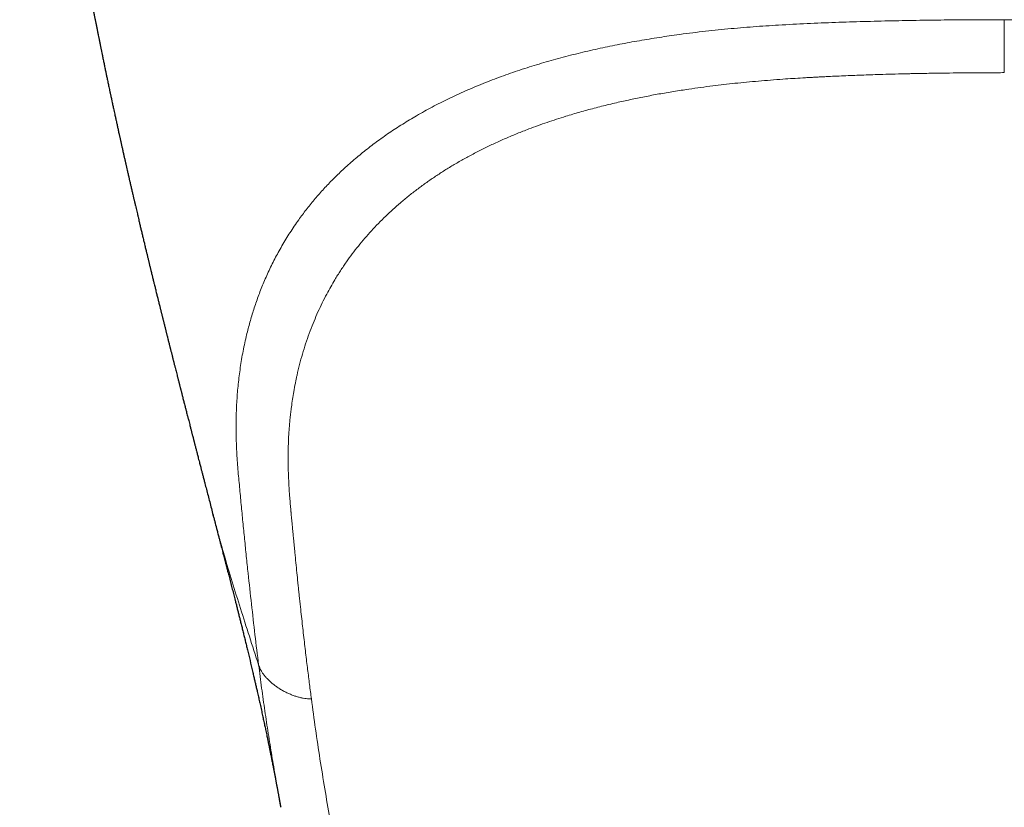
# Model space of a CAD drawing. Header units: millimetres. Extents: x 8 to 776, y 12 to 553.
# Tile 12 of 59: x 378 to 403, y 160 to 180. Entities that reach past the tile are written whole.
import ezdxf

# ---------------------------------------------------------------- set-up
doc = ezdxf.new("R2010")
doc.units = ezdxf.units.MM

msp = doc.modelspace()

# ---------------------------------------------------------------- linework, layer by layer
at = {"color": 7, "linetype": 'Continuous', "lineweight": 30}
for p, q in [((382.537, 167.443), (382.535, 167.452)), ((384.241, 160.078), (384.239, 160.088))]:
    msp.add_line(p, q, dxfattribs=at)
for points, knots in [([(377.653, 197.187), (377.653, 197.185), (377.655, 197.127), (377.658, 197.014), (377.662, 196.852), (377.666, 196.694), (377.67, 196.539), (377.674, 196.39), (377.677, 196.268), (377.68, 196.173), (377.682, 196.101), (377.684, 196.036), (377.686, 195.986), (377.687, 195.948), (377.688, 195.923), (377.689, 195.899), (377.69, 195.874), (377.691, 195.842), (377.692, 195.801), (377.694, 195.747), (377.696, 195.683), (377.699, 195.612), (377.701, 195.54), (377.704, 195.469), (377.707, 195.395), (377.71, 195.318), (377.713, 195.238), (377.716, 195.16), (377.719, 195.088), (377.722, 195.024), (377.724, 194.973), (377.726, 194.936), (377.727, 194.911), (377.728, 194.893), (377.729, 194.873), (377.73, 194.847), (377.731, 194.812), (377.733, 194.771), (377.735, 194.725), (377.737, 194.679), (377.74, 194.622), (377.743, 194.557), (377.747, 194.484), (377.75, 194.411), (377.754, 194.337), (377.757, 194.267), (377.761, 194.203), (377.763, 194.147), (377.766, 194.095), (377.769, 194.051), (377.77, 194.018), (377.772, 193.993), (377.773, 193.97), (377.774, 193.943), (377.776, 193.909), (377.778, 193.867), (377.781, 193.818), (377.784, 193.763), (377.79, 193.666), (377.798, 193.527), (377.806, 193.389), (377.812, 193.288), (377.816, 193.228), (377.819, 193.173), (377.822, 193.125), (377.825, 193.086), (377.827, 193.054), (377.829, 193.024), (377.831, 192.987), (377.834, 192.94), (377.837, 192.889), (377.841, 192.835), (377.845, 192.771), (377.85, 192.697), (377.856, 192.616), (377.861, 192.539), (377.866, 192.469), (377.87, 192.406), (377.874, 192.353), (377.877, 192.313), (377.879, 192.285), (377.88, 192.266), (377.882, 192.249), (377.883, 192.229), (377.885, 192.203), (377.887, 192.17), (377.89, 192.129), (377.894, 192.083), (377.899, 192.009), (377.907, 191.911), (377.916, 191.793), (377.924, 191.683), (377.933, 191.578), (377.94, 191.479), (377.947, 191.393), (377.954, 191.318), (377.959, 191.251), (377.965, 191.18), (377.972, 191.103), (377.977, 191.033), (377.983, 190.974), (377.986, 190.93), (377.99, 190.89), (377.993, 190.855), (377.995, 190.826), (377.997, 190.803), (377.999, 190.783), (378.001, 190.759), (378.004, 190.728), (378.008, 190.685), (378.012, 190.636), (378.017, 190.582), (378.022, 190.526), (378.028, 190.466), (378.033, 190.404), (378.039, 190.338), (378.045, 190.273), (378.052, 190.206), (378.058, 190.139), (378.064, 190.075), (378.07, 190.015), (378.076, 189.953), (378.082, 189.894), (378.087, 189.839), (378.092, 189.788), (378.097, 189.737), (378.102, 189.685), (378.107, 189.633), (378.112, 189.585), (378.116, 189.543), (378.12, 189.508), (378.123, 189.476), (378.127, 189.444), (378.13, 189.408), (378.134, 189.367), (378.139, 189.319), (378.145, 189.263), (378.152, 189.201), (378.158, 189.142), (378.164, 189.089), (378.168, 189.044), (378.173, 189.001), (378.177, 188.963), (378.18, 188.933), (378.183, 188.909), (378.185, 188.889), (378.187, 188.869), (378.19, 188.839), (378.195, 188.797), (378.201, 188.743), (378.207, 188.683), (378.214, 188.626), (378.22, 188.572), (378.225, 188.524), (378.23, 188.476), (378.235, 188.432), (378.239, 188.396), (378.243, 188.367), (378.246, 188.339), (378.249, 188.308), (378.254, 188.272), (378.259, 188.224), (378.266, 188.163), (378.275, 188.089), (378.284, 188.01), (378.292, 187.939), (378.299, 187.882), (378.303, 187.845), (378.307, 187.816), (378.31, 187.79), (378.313, 187.761), (378.318, 187.727), (378.322, 187.688), (378.328, 187.645), (378.333, 187.596), (378.34, 187.543), (378.347, 187.485), (378.354, 187.424), (378.361, 187.368), (378.367, 187.321), (378.371, 187.288), (378.375, 187.26), (378.378, 187.234), (378.382, 187.207), (378.386, 187.169), (378.392, 187.122), (378.399, 187.066), (378.407, 187.009), (378.414, 186.952), (378.421, 186.898), (378.427, 186.848), (378.433, 186.804), (378.438, 186.765), (378.443, 186.724), (378.449, 186.679), (378.456, 186.626), (378.464, 186.57), (378.471, 186.513), (378.478, 186.458), (378.486, 186.404), (378.497, 186.323), (378.511, 186.213), (378.527, 186.1), (378.539, 186.013), (378.548, 185.948), (378.558, 185.876), (378.569, 185.797), (378.58, 185.719), (378.59, 185.649), (378.598, 185.587), (378.606, 185.538), (378.611, 185.498), (378.616, 185.465), (378.621, 185.429), (378.627, 185.39), (378.633, 185.346), (378.639, 185.302), (378.646, 185.257), (378.653, 185.209), (378.66, 185.159), (378.667, 185.111), (378.673, 185.07), (378.679, 185.032), (378.685, 184.991), (378.695, 184.925), (378.708, 184.836), (378.725, 184.727), (378.741, 184.622), (378.756, 184.521), (378.769, 184.436), (378.78, 184.366), (378.789, 184.309), (378.798, 184.25), (378.808, 184.188), (378.817, 184.125), (378.827, 184.066), (378.835, 184.014), (378.842, 183.97), (378.848, 183.932), (378.854, 183.895), (378.86, 183.856), (378.867, 183.81), (378.876, 183.757), (378.886, 183.697), (378.897, 183.629), (378.908, 183.558), (378.92, 183.488), (378.93, 183.424), (378.939, 183.367), (378.948, 183.316), (378.955, 183.271), (378.962, 183.228), (378.97, 183.181), (378.979, 183.127), (378.989, 183.066), (379, 183.002), (379.011, 182.938), (379.021, 182.876), (379.031, 182.818), (379.041, 182.763), (379.05, 182.706), (379.06, 182.647), (379.071, 182.584), (379.083, 182.518), (379.094, 182.45), (379.106, 182.385), (379.116, 182.328), (379.124, 182.278), (379.133, 182.23), (379.142, 182.18), (379.153, 182.118), (379.165, 182.047), (379.179, 181.971), (379.192, 181.898), (379.204, 181.827), (379.217, 181.758), (379.229, 181.689), (379.242, 181.621), (379.254, 181.555), (379.263, 181.501), (379.272, 181.455), (379.28, 181.412), (379.288, 181.366), (379.297, 181.32), (379.304, 181.279), (379.311, 181.242), (379.318, 181.202), (379.327, 181.157), (379.337, 181.103), (379.348, 181.045), (379.359, 180.984), (379.371, 180.921), (379.383, 180.858), (379.395, 180.796), (379.407, 180.73), (379.42, 180.662), (379.434, 180.59), (379.448, 180.516), (379.464, 180.433), (379.481, 180.345), (379.499, 180.25), (379.518, 180.155), (379.535, 180.064), (379.552, 179.98), (379.568, 179.902), (379.584, 179.82), (379.601, 179.734), (379.618, 179.648), (379.635, 179.565), (379.651, 179.484), (379.668, 179.401), (379.685, 179.315), (379.702, 179.231), (379.718, 179.153), (379.732, 179.085), (379.744, 179.025), (379.755, 178.972), (379.766, 178.92), (379.776, 178.871), (379.786, 178.822), (379.797, 178.77), (379.808, 178.715), (379.819, 178.663), (379.829, 178.616), (379.838, 178.57), (379.848, 178.523), (379.858, 178.474), (379.869, 178.423), (379.88, 178.37), (379.892, 178.315), (379.904, 178.255), (379.916, 178.199), (379.927, 178.15), (379.935, 178.111), (379.943, 178.075), (379.951, 178.036), (379.961, 177.991), (379.971, 177.942), (379.982, 177.892), (379.993, 177.839), (380.004, 177.788), (380.016, 177.734), (380.029, 177.672), (380.043, 177.607), (380.057, 177.546), (380.067, 177.497), (380.077, 177.451), (380.088, 177.404), (380.098, 177.355), (380.109, 177.307), (380.119, 177.26), (380.13, 177.212), (380.14, 177.165), (380.151, 177.117), (380.161, 177.072), (380.17, 177.031), (380.177, 176.996), (380.185, 176.964), (380.191, 176.937), (380.196, 176.911), (380.203, 176.88), (380.211, 176.843), (380.221, 176.802), (380.23, 176.762), (380.239, 176.72), (380.249, 176.676), (380.259, 176.629), (380.27, 176.581), (380.28, 176.536), (380.289, 176.496), (380.298, 176.456), (380.308, 176.415), (380.316, 176.377), (380.323, 176.345), (380.329, 176.32), (380.335, 176.293), (380.342, 176.261), (380.351, 176.225), (380.361, 176.181), (380.371, 176.134), (380.383, 176.084), (380.394, 176.035), (380.404, 175.99), (380.413, 175.952), (380.42, 175.92), (380.428, 175.886), (380.438, 175.844), (380.448, 175.801), (380.458, 175.757), (380.469, 175.711), (380.48, 175.661), (380.491, 175.612), (380.503, 175.563), (380.513, 175.518), (380.522, 175.479), (380.529, 175.449), (380.536, 175.42), (380.543, 175.389), (380.552, 175.354), (380.56, 175.319), (380.567, 175.289), (380.577, 175.247), (380.59, 175.192), (380.606, 175.122), (380.623, 175.051), (380.64, 174.978), (380.659, 174.896), (380.68, 174.808), (380.703, 174.711), (380.726, 174.614), (380.75, 174.513), (380.775, 174.411), (380.799, 174.309), (380.823, 174.208), (380.843, 174.128), (380.857, 174.069), (380.866, 174.033), (380.874, 173.997), (380.883, 173.961), (380.892, 173.923), (380.901, 173.885), (380.91, 173.848), (380.919, 173.813), (380.928, 173.774), (380.938, 173.733), (380.948, 173.694), (380.957, 173.657), (380.966, 173.617), (380.977, 173.573), (380.988, 173.529), (380.998, 173.489), (381.008, 173.447), (381.019, 173.402), (381.029, 173.363), (381.038, 173.325), (381.049, 173.281), (381.061, 173.231), (381.074, 173.18), (381.086, 173.129), (381.099, 173.075), (381.112, 173.023), (381.124, 172.974), (381.135, 172.93), (381.146, 172.889), (381.156, 172.846), (381.168, 172.799), (381.18, 172.75), (381.189, 172.712), (381.197, 172.683), (381.202, 172.661), (381.208, 172.637), (381.215, 172.61), (381.222, 172.579), (381.23, 172.55), (381.236, 172.525), (381.241, 172.504), (381.247, 172.481), (381.254, 172.451), (381.263, 172.417), (381.271, 172.383), (381.279, 172.351), (381.288, 172.315), (381.299, 172.273), (381.31, 172.229), (381.32, 172.188), (381.33, 172.15), (381.339, 172.114), (381.348, 172.079), (381.357, 172.043), (381.366, 172.007), (381.375, 171.969), (381.386, 171.926), (381.397, 171.881), (381.407, 171.841), (381.415, 171.811), (381.422, 171.784), (381.429, 171.755), (381.437, 171.723), (381.444, 171.694), (381.451, 171.668), (381.457, 171.643), (381.463, 171.618), (381.471, 171.587), (381.48, 171.554), (381.489, 171.519), (381.497, 171.484), (381.507, 171.446), (381.516, 171.409), (381.525, 171.373), (381.533, 171.344), (381.539, 171.32), (381.544, 171.299), (381.549, 171.279), (381.56, 171.237), (381.574, 171.18), (381.592, 171.111), (381.608, 171.048), (381.621, 170.996), (381.631, 170.956), (381.638, 170.928), (381.646, 170.897), (381.655, 170.862), (381.664, 170.828), (381.671, 170.801), (381.676, 170.781), (381.681, 170.762), (381.686, 170.741), (381.693, 170.713), (381.701, 170.682), (381.708, 170.653), (381.715, 170.629), (381.721, 170.603), (381.729, 170.574), (381.737, 170.541), (381.75, 170.491), (381.765, 170.432), (381.784, 170.357), (381.802, 170.287), (381.819, 170.221), (381.835, 170.158), (381.851, 170.097), (381.867, 170.034), (381.881, 169.979), (381.893, 169.931), (381.905, 169.885), (381.919, 169.832), (381.934, 169.772), (381.949, 169.714), (381.962, 169.665), (381.972, 169.623), (381.981, 169.587), (381.989, 169.556), (381.997, 169.528), (382.005, 169.495), (382.015, 169.456), (382.026, 169.415), (382.035, 169.379), (382.042, 169.352), (382.048, 169.329), (382.055, 169.303), (382.063, 169.272), (382.071, 169.237), (382.082, 169.198), (382.092, 169.157), (382.104, 169.113), (382.116, 169.066), (382.128, 169.018), (382.141, 168.967), (382.154, 168.915), (382.17, 168.854), (382.191, 168.775), (382.213, 168.689), (382.236, 168.599), (382.258, 168.515), (382.281, 168.426), (382.304, 168.337), (382.332, 168.227), (382.366, 168.098), (382.406, 167.944), (382.448, 167.783), (382.49, 167.62), (382.52, 167.505), (382.536, 167.446), (382.537, 167.443)], [0, 0, 0, 0, 0.0001818, 0.0061351, 0.0117731, 0.0170959, 0.0226833, 0.0278755, 0.0326726, 0.0353145, 0.0378189, 0.0400923, 0.0420592, 0.0430457, 0.0439322, 0.0447187, 0.0454655, 0.0465152, 0.0479217, 0.0496853, 0.0520253, 0.0544781, 0.056911, 0.0593239, 0.0617169, 0.0644608, 0.0671781, 0.0698686, 0.0724098, 0.0745636, 0.0763239, 0.0776905, 0.0783365, 0.0788401, 0.079475, 0.080382, 0.081561, 0.0829837, 0.0846045, 0.0861917, 0.0877244, 0.0903715, 0.0928385, 0.0951913, 0.0977054, 0.1004114, 0.1022871, 0.1042451, 0.1061039, 0.1075985, 0.1087268, 0.1094886, 0.1101585, 0.1110697, 0.1122284, 0.1136346, 0.1152883, 0.1171896, 0.1192783, 0.1251727, 0.1312562, 0.1333262, 0.1354172, 0.137365, 0.1389936, 0.140303, 0.141297, 0.1421918, 0.1434404, 0.1450428, 0.1468945, 0.1487049, 0.150457, 0.1534106, 0.1561822, 0.1587716, 0.1611786, 0.1633218, 0.1651346, 0.1666168, 0.1673652, 0.1679883, 0.1684888, 0.1691056, 0.1699904, 0.1711202, 0.1725086, 0.1741382, 0.1757922, 0.1800617, 0.1840311, 0.1877407, 0.1912688, 0.1946248, 0.1978335, 0.1999988, 0.2022324, 0.2045827, 0.2071964, 0.2100839, 0.2116022, 0.2131559, 0.2145426, 0.2157253, 0.2167038, 0.2174782, 0.2180655, 0.218726, 0.2198582, 0.2212777, 0.2229846, 0.2248781, 0.2267712, 0.2286598, 0.2308798, 0.2330934, 0.2353007, 0.2374423, 0.2399289, 0.2420835, 0.2439487, 0.2459749, 0.2482822, 0.2499219, 0.2516076, 0.2533377, 0.2551121, 0.256923, 0.2585726, 0.2599753, 0.2611308, 0.2621267, 0.2632134, 0.2644064, 0.2657059, 0.2673743, 0.2692468, 0.2713651, 0.2737292, 0.2751872, 0.2767253, 0.2782641, 0.2795492, 0.2805614, 0.2812897, 0.2818945, 0.2825809, 0.2833506, 0.2849324, 0.2867789, 0.2888206, 0.291018, 0.2925695, 0.2941902, 0.2958795, 0.2974188, 0.2986339, 0.2995248, 0.3003935, 0.3014276, 0.3026324, 0.3040079, 0.3063022, 0.3087906, 0.3114602, 0.3143091, 0.31593, 0.3171778, 0.3180573, 0.3188704, 0.319798, 0.3209685, 0.3222815, 0.3237409, 0.3253605, 0.3271417, 0.3290845, 0.3311891, 0.3333655, 0.334737, 0.3358482, 0.3367042, 0.337535, 0.3384653, 0.3394952, 0.3412955, 0.3432035, 0.3451986, 0.3470536, 0.3489349, 0.350626, 0.352097, 0.3533481, 0.3545847, 0.356145, 0.3579261, 0.3598619, 0.3617626, 0.3636162, 0.365423, 0.3671885, 0.3718862, 0.3764635, 0.3785244, 0.3806318, 0.382995, 0.3858148, 0.3885033, 0.3908644, 0.3929003, 0.3946503, 0.3958513, 0.3968784, 0.3979789, 0.3994493, 0.4008577, 0.4023456, 0.4038559, 0.4053885, 0.4072311, 0.4088601, 0.4101813, 0.4113312, 0.4126864, 0.4142687, 0.4179583, 0.4216377, 0.4251795, 0.4285226, 0.4318103, 0.4336587, 0.4355444, 0.4374872, 0.4395971, 0.4418024, 0.4437748, 0.4455295, 0.4470104, 0.4481975, 0.4493418, 0.4506712, 0.4521858, 0.4539118, 0.4559262, 0.4582343, 0.4607719, 0.4630414, 0.4652189, 0.4671458, 0.4688032, 0.4702684, 0.4716598, 0.4730945, 0.4749561, 0.4770634, 0.479221, 0.4814119, 0.483493, 0.4854141, 0.4871454, 0.4890608, 0.4910599, 0.4931004, 0.4952959, 0.4976823, 0.4999599, 0.5017649, 0.5033932, 0.5049284, 0.5065517, 0.5084565, 0.5111184, 0.513613, 0.5161032, 0.5183806, 0.5206797, 0.5229911, 0.5252893, 0.5275229, 0.5295021, 0.5307296, 0.532138, 0.5337275, 0.5353268, 0.5367193, 0.5379043, 0.5390107, 0.5406605, 0.5424553, 0.5443862, 0.5464005, 0.5486179, 0.5506542, 0.55263, 0.5548746, 0.5572419, 0.5594334, 0.5620516, 0.5646225, 0.5676891, 0.5708276, 0.5740845, 0.5772271, 0.5798247, 0.5824604, 0.5850873, 0.5879685, 0.5909933, 0.5937398, 0.5962138, 0.5990774, 0.6020347, 0.6047887, 0.6073798, 0.6098735, 0.611507, 0.6133654, 0.6151705, 0.6166919, 0.6182171, 0.6200448, 0.6219208, 0.6236731, 0.6252383, 0.62664, 0.6282046, 0.6299089, 0.6315884, 0.6332997, 0.6351218, 0.6371157, 0.6392488, 0.6407322, 0.6420017, 0.6431375, 0.6442788, 0.6459423, 0.6475633, 0.6491564, 0.6509748, 0.6527891, 0.6542986, 0.6563597, 0.6589136, 0.6608429, 0.6624276, 0.6637991, 0.665391, 0.6671321, 0.6686575, 0.6702065, 0.6718306, 0.6734173, 0.6749363, 0.6766295, 0.6778166, 0.6790612, 0.6801449, 0.6810317, 0.6817309, 0.6827429, 0.6840568, 0.685471, 0.6867954, 0.6881103, 0.6895843, 0.6911955, 0.6928354, 0.6943502, 0.6956692, 0.6968866, 0.6982769, 0.699753, 0.7007061, 0.70146, 0.7022979, 0.7033575, 0.7046373, 0.7059472, 0.7077205, 0.7092941, 0.7109247, 0.7126254, 0.7137675, 0.7147179, 0.7158351, 0.7172155, 0.7188599, 0.7201285, 0.7216688, 0.7234588, 0.7250433, 0.7265895, 0.7283652, 0.7295265, 0.7304904, 0.7313501, 0.7324042, 0.7336665, 0.7348513, 0.7358203, 0.7366868, 0.7390516, 0.741373, 0.7436146, 0.746205, 0.7486022, 0.7518442, 0.7550384, 0.758281, 0.7616167, 0.7651187, 0.7684553, 0.7718747, 0.7752183, 0.7764933, 0.7777528, 0.7789106, 0.7800406, 0.7813361, 0.7827399, 0.7839278, 0.7850094, 0.7862852, 0.7877947, 0.7891362, 0.7901944, 0.791494, 0.7931453, 0.794666, 0.7958475, 0.797213, 0.7989267, 0.8002878, 0.801194, 0.8027674, 0.8047064, 0.806206, 0.8078602, 0.8098963, 0.8115747, 0.8131658, 0.8147398, 0.8160168, 0.8173676, 0.819082, 0.8207401, 0.8222356, 0.822971, 0.823663, 0.824431, 0.8253564, 0.826439, 0.827506, 0.8283257, 0.8288981, 0.8296403, 0.8306678, 0.8319337, 0.8330894, 0.8340637, 0.8352172, 0.8366769, 0.8382715, 0.8396606, 0.8408982, 0.8420871, 0.8432693, 0.8445052, 0.8457175, 0.8468934, 0.8483258, 0.8500761, 0.8514449, 0.85234, 0.8531433, 0.8541699, 0.8553081, 0.856313, 0.8571759, 0.8579428, 0.8587884, 0.8597294, 0.8610753, 0.8621682, 0.8632906, 0.8645493, 0.8660238, 0.8671211, 0.8681717, 0.8689836, 0.8695663, 0.8702164, 0.8710713, 0.8738512, 0.8759437, 0.8780957, 0.8803024, 0.8812215, 0.8821109, 0.8831573, 0.8843948, 0.8857027, 0.886539, 0.8871921, 0.8877256, 0.8884292, 0.8893383, 0.8906056, 0.8915537, 0.8922823, 0.8931295, 0.8941158, 0.895253, 0.8965473, 0.8991738, 0.9012925, 0.904166, 0.9063527, 0.9080289, 0.9106278, 0.9124856, 0.9145633, 0.9161548, 0.9174644, 0.9192512, 0.921577, 0.9236236, 0.9251522, 0.926603, 0.9279003, 0.9288099, 0.9297545, 0.9308362, 0.9321519, 0.9337471, 0.9349323, 0.9358259, 0.9364857, 0.937315, 0.9384488, 0.9396764, 0.9407946, 0.9424761, 0.9438136, 0.9453076, 0.9471875, 0.9487005, 0.950423, 0.9524659, 0.9548724, 0.9583837, 0.9612245, 0.9639457, 0.9667966, 0.9702241, 0.9729858, 0.9778775, 0.9831448, 0.988504, 0.9940872, 0.9996098, 1, 1, 1, 1]), ([(382.534, 167.451), (382.534, 167.451), (382.537, 167.436), (382.545, 167.407), (382.557, 167.363), (382.571, 167.307), (382.589, 167.241), (382.608, 167.167), (382.625, 167.1), (382.641, 167.038), (382.656, 166.984), (382.669, 166.932), (382.681, 166.885), (382.693, 166.842), (382.704, 166.798), (382.717, 166.75), (382.732, 166.689), (382.75, 166.621), (382.768, 166.554), (382.783, 166.494), (382.798, 166.436), (382.815, 166.372), (382.832, 166.307), (382.848, 166.243), (382.863, 166.185), (382.877, 166.132), (382.89, 166.084), (382.901, 166.038), (382.914, 165.988), (382.929, 165.932), (382.946, 165.866), (382.964, 165.795), (382.983, 165.723), (383.001, 165.651), (383.019, 165.58), (383.037, 165.51), (383.055, 165.44), (383.073, 165.37), (383.093, 165.292), (383.115, 165.206), (383.139, 165.111), (383.163, 165.014), (383.187, 164.919), (383.211, 164.823), (383.237, 164.721), (383.263, 164.613), (383.291, 164.5), (383.319, 164.388), (383.346, 164.276), (383.374, 164.164), (383.414, 163.999), (383.466, 163.78), (383.517, 163.563), (383.555, 163.401), (383.579, 163.298), (383.602, 163.198), (383.625, 163.1), (383.645, 163.011), (383.662, 162.934), (383.677, 162.869), (383.691, 162.806), (383.705, 162.742), (383.72, 162.677), (383.735, 162.606), (383.752, 162.533), (383.767, 162.461), (383.782, 162.395), (383.795, 162.333), (383.808, 162.273), (383.821, 162.213), (383.833, 162.155), (383.846, 162.097), (383.859, 162.037), (383.872, 161.972), (383.886, 161.909), (383.898, 161.85), (383.908, 161.801), (383.917, 161.759), (383.924, 161.724), (383.931, 161.689), (383.938, 161.654), (383.946, 161.615), (383.955, 161.572), (383.964, 161.528), (383.973, 161.485), (383.982, 161.442), (383.99, 161.398), (384, 161.35), (384.01, 161.302), (384.02, 161.25), (384.031, 161.194), (384.042, 161.14), (384.051, 161.091), (384.06, 161.047), (384.068, 161.005), (384.077, 160.96), (384.086, 160.91), (384.096, 160.861), (384.104, 160.817), (384.111, 160.781), (384.117, 160.748), (384.123, 160.715), (384.13, 160.68), (384.137, 160.642), (384.145, 160.602), (384.152, 160.562), (384.159, 160.526), (384.165, 160.494), (384.171, 160.462), (384.177, 160.427), (384.184, 160.388), (384.191, 160.351), (384.197, 160.318), (384.202, 160.291), (384.207, 160.266), (384.211, 160.242), (384.215, 160.218), (384.22, 160.19), (384.226, 160.157), (384.232, 160.122), (384.237, 160.098), (384.239, 160.088)], [0, 0, 0, 0, 0.000251, 0.005375, 0.011049, 0.016693, 0.02633, 0.035626, 0.045132, 0.051814, 0.058827, 0.065366, 0.071064, 0.076193, 0.081383, 0.087341, 0.094245, 0.104092, 0.112402, 0.119371, 0.126412, 0.134162, 0.143226, 0.150677, 0.15803, 0.164792, 0.170563, 0.176218, 0.181882, 0.189306, 0.197566, 0.206655, 0.215797, 0.224955, 0.233606, 0.242666, 0.251494, 0.260366, 0.26942, 0.280943, 0.29341, 0.305724, 0.317991, 0.330211, 0.342472, 0.357618, 0.372076, 0.386539, 0.40113, 0.415855, 0.430715, 0.466304, 0.502729, 0.517546, 0.531649, 0.544531, 0.558111, 0.571849, 0.580819, 0.589769, 0.598557, 0.607032, 0.615976, 0.625957, 0.63642, 0.646693, 0.655981, 0.664331, 0.672698, 0.681377, 0.689738, 0.69747, 0.70608, 0.715623, 0.725002, 0.733523, 0.741094, 0.746295, 0.751406, 0.756368, 0.761414, 0.766984, 0.77337, 0.780047, 0.786516, 0.792095, 0.7992, 0.806059, 0.813016, 0.820568, 0.829483, 0.837699, 0.845122, 0.851431, 0.85762, 0.86415, 0.871717, 0.88034, 0.886416, 0.891855, 0.896772, 0.901581, 0.906753, 0.912898, 0.919312, 0.925539, 0.931159, 0.936048, 0.940815, 0.946089, 0.952471, 0.958902, 0.963642, 0.967971, 0.97179, 0.97537, 0.979144, 0.983316, 0.98852, 0.994895, 1, 1, 1, 1])]:
    msp.add_open_spline(points, degree=3, knots=knots, dxfattribs=at)
at = {"color": 8, "linetype": 'Continuous', "lineweight": 0}
for points, knots in [([(402.5, 179.953), (402.262, 179.952), (401.788, 179.952), (401.076, 179.947), (400.366, 179.938), (399.658, 179.925), (398.949, 179.907), (398.237, 179.884), (397.521, 179.855), (396.829, 179.82), (396.162, 179.775), (395.521, 179.721), (394.877, 179.654), (394.279, 179.578), (393.729, 179.497), (393.228, 179.414), (392.732, 179.322), (392.236, 179.218), (391.74, 179.103), (391.245, 178.976), (390.756, 178.836), (390.275, 178.684), (389.804, 178.52), (389.345, 178.344), (388.902, 178.157), (388.474, 177.959), (388.062, 177.751), (387.676, 177.537), (387.315, 177.319), (386.976, 177.098), (386.652, 176.868), (386.343, 176.63), (386.049, 176.386), (385.778, 176.141), (385.528, 175.897), (385.298, 175.654), (385.082, 175.408), (384.881, 175.158), (384.676, 174.882), (384.47, 174.579), (384.269, 174.249), (384.087, 173.916), (383.924, 173.584), (383.78, 173.253), (383.654, 172.926), (383.545, 172.602), (383.449, 172.278), (383.359, 171.923), (383.278, 171.538), (383.21, 171.121), (383.16, 170.706), (383.128, 170.293), (383.112, 169.88), (383.113, 169.469), (383.129, 169.044), (383.159, 168.608), (383.201, 168.16), (383.243, 167.718), (383.285, 167.28), (383.328, 166.845), (383.372, 166.413), (383.43, 165.864), (383.502, 165.203), (383.589, 164.431), (383.651, 163.925), (383.683, 163.672)], [0, 0, 0, 0, 0.0171655, 0.0343205, 0.0514148, 0.0684772, 0.0855671, 0.1027444, 0.1200619, 0.1375401, 0.1530669, 0.1687483, 0.1846027, 0.2006, 0.2132327, 0.2258921, 0.238554, 0.251219, 0.2643358, 0.2775205, 0.2908039, 0.3041693, 0.3175775, 0.3309944, 0.3443933, 0.3577488, 0.3710535, 0.384337, 0.3967458, 0.4091924, 0.4216782, 0.4341769, 0.4466595, 0.4590958, 0.4707524, 0.48234, 0.4938774, 0.5053831, 0.5168741, 0.5315005, 0.5461153, 0.5606624, 0.575081, 0.5893363, 0.6032019, 0.6169623, 0.6306417, 0.644249, 0.6618174, 0.6792726, 0.6966329, 0.7139493, 0.7312756, 0.7486299, 0.7659044, 0.7849962, 0.8038084, 0.8224748, 0.8411069, 0.8597768, 0.8784705, 0.8971609, 0.9313993, 0.9656298, 1, 1, 1, 1]), ([(402.5, 179.953), (402.64, 179.952), (402.926, 179.951), (403.366, 179.949), (403.824, 179.945), (404.302, 179.94), (404.792, 179.932), (405.278, 179.923), (405.722, 179.913), (406.121, 179.903), (406.485, 179.893), (406.848, 179.88), (407.208, 179.866), (407.557, 179.851), (407.893, 179.833), (408.244, 179.813), (408.625, 179.788), (409.044, 179.757), (409.483, 179.719), (409.926, 179.674), (410.349, 179.625), (410.734, 179.576), (411.094, 179.524), (411.448, 179.469), (411.728, 179.421), (411.932, 179.384), (412.058, 179.361), (412.184, 179.337), (412.312, 179.311), (412.44, 179.285), (412.569, 179.258), (412.798, 179.209), (413.129, 179.134), (413.561, 179.026), (413.959, 178.917), (414.224, 178.839), (414.356, 178.798), (414.393, 178.787), (414.43, 178.775), (414.466, 178.764), (414.503, 178.752), (414.543, 178.739), (414.653, 178.704), (414.827, 178.647), (415.055, 178.567), (415.289, 178.482), (415.525, 178.392), (415.76, 178.297), (415.974, 178.207), (416.167, 178.122), (416.34, 178.043), (416.493, 177.971), (416.628, 177.905), (416.745, 177.847), (416.841, 177.797), (416.919, 177.757), (416.979, 177.725), (417.019, 177.703), (417.052, 177.686), (417.084, 177.668), (417.126, 177.645), (417.169, 177.621), (417.213, 177.597), (417.256, 177.573), (417.377, 177.503), (417.577, 177.385), (417.839, 177.219), (418.094, 177.048), (418.338, 176.874), (418.577, 176.692), (418.818, 176.497), (419.054, 176.293), (419.284, 176.08), (419.495, 175.871), (419.688, 175.666), (419.865, 175.466), (420.047, 175.248), (420.236, 175.003), (420.433, 174.724), (420.622, 174.431), (420.802, 174.123), (420.956, 173.83), (421.087, 173.556), (421.197, 173.303), (421.313, 173.013), (421.391, 172.792), (421.44, 172.641), (421.455, 172.593), (421.47, 172.545), (421.485, 172.497), (421.5, 172.449), (421.549, 172.282), (421.625, 171.995), (421.713, 171.587), (421.783, 171.174), (421.833, 170.774), (421.866, 170.388), (421.883, 170.031), (421.888, 169.749), (421.887, 169.584), (421.886, 169.523), (421.886, 169.504), (421.886, 169.485), (421.885, 169.466), (421.885, 169.446), (421.883, 169.361), (421.878, 169.214), (421.868, 169.01), (421.855, 168.821), (421.842, 168.648), (421.829, 168.489), (421.817, 168.362), (421.808, 168.264), (421.802, 168.191), (421.795, 168.123), (421.789, 168.061), (421.784, 168.003), (421.777, 167.935), (421.769, 167.852), (421.755, 167.701), (421.736, 167.501), (421.712, 167.254), (421.694, 167.066), (421.681, 166.936), (421.673, 166.859), (421.665, 166.783), (421.658, 166.708), (421.65, 166.634), (421.643, 166.561), (421.624, 166.375), (421.593, 166.079), (421.561, 165.783), (421.541, 165.598), (421.533, 165.52), (421.524, 165.443), (421.516, 165.367), (421.507, 165.29), (421.499, 165.215), (421.49, 165.139), (421.479, 165.039), (421.465, 164.909), (421.446, 164.744), (421.426, 164.567), (421.409, 164.425), (421.397, 164.323), (421.389, 164.255), (421.38, 164.178), (421.37, 164.096), (421.361, 164.02), (421.352, 163.953), (421.345, 163.89), (421.337, 163.832), (421.331, 163.781), (421.326, 163.742), (421.323, 163.714), (421.32, 163.695), (421.319, 163.682), (421.318, 163.675), (421.317, 163.672)], [0, 0, 0, 0, 0.010114, 0.020694, 0.03174, 0.043254, 0.055235, 0.067166, 0.078472, 0.087309, 0.096106, 0.104863, 0.11358, 0.122257, 0.130165, 0.13808, 0.147787, 0.158003, 0.16873, 0.179966, 0.190681, 0.200093, 0.208698, 0.217605, 0.226813, 0.229982, 0.233185, 0.236422, 0.239694, 0.242999, 0.246339, 0.249713, 0.260817, 0.27226, 0.284038, 0.29296, 0.293973, 0.294989, 0.296006, 0.297026, 0.298048, 0.299072, 0.300369, 0.307198, 0.313705, 0.319891, 0.327404, 0.334383, 0.340825, 0.346733, 0.352105, 0.356942, 0.361244, 0.365011, 0.368243, 0.370658, 0.372654, 0.374231, 0.374667, 0.375952, 0.377408, 0.378871, 0.380343, 0.381823, 0.383312, 0.392806, 0.402628, 0.411673, 0.421244, 0.430975, 0.440438, 0.451355, 0.461893, 0.472051, 0.48183, 0.49123, 0.500253, 0.512305, 0.524852, 0.537893, 0.551431, 0.565466, 0.576074, 0.58695, 0.598094, 0.613215, 0.61523, 0.617252, 0.619283, 0.621322, 0.623369, 0.625424, 0.642501, 0.659712, 0.67706, 0.694546, 0.710047, 0.725654, 0.739475, 0.745581, 0.746382, 0.747183, 0.747984, 0.748785, 0.749587, 0.750389, 0.759564, 0.76812, 0.776057, 0.783376, 0.790077, 0.796157, 0.79945, 0.802528, 0.805391, 0.808038, 0.81047, 0.812686, 0.816807, 0.820988, 0.831892, 0.842435, 0.852619, 0.855967, 0.859274, 0.86254, 0.865766, 0.86895, 0.872094, 0.875197, 0.893074, 0.910636, 0.914049, 0.91745, 0.920838, 0.924215, 0.927579, 0.930931, 0.934271, 0.937599, 0.944286, 0.951597, 0.959531, 0.968087, 0.970647, 0.973257, 0.977296, 0.981005, 0.984386, 0.987437, 0.99016, 0.99292, 0.995232, 0.997096, 0.9982, 0.999052, 0.999652, 1, 1, 1, 1]), ([(402.5, 179.953), (402.5, 179.936), (402.5, 179.901), (402.5, 179.846), (402.5, 179.786), (402.5, 179.718), (402.5, 179.637), (402.5, 179.544), (402.5, 179.439), (402.5, 179.332), (402.5, 179.226), (402.5, 179.122), (402.5, 179.022), (402.5, 178.928), (402.5, 178.848), (402.5, 178.782), (402.5, 178.73), (402.5, 178.686), (402.5, 178.649), (402.5, 178.627), (402.5, 178.616)], [0, 0, 0, 0, 0.033857, 0.070157, 0.110556, 0.155817, 0.205931, 0.274432, 0.347576, 0.42316, 0.499461, 0.575793, 0.651492, 0.724842, 0.793618, 0.843967, 0.889435, 0.92997, 0.966287, 1, 1, 1, 1]), ([(402.5, 178.616), (402.372, 178.616), (402.12, 178.615), (401.747, 178.613), (401.386, 178.61), (401.037, 178.606), (400.74, 178.602), (400.494, 178.598), (400.343, 178.595), (400.243, 178.593), (400.192, 178.592), (400.141, 178.591), (400.091, 178.59), (400.039, 178.588), (399.899, 178.585), (399.671, 178.579), (399.308, 178.568), (398.899, 178.555), (398.447, 178.537), (398.11, 178.521), (397.887, 178.51), (397.773, 178.504), (397.659, 178.498), (397.54, 178.492), (397.375, 178.482), (397.164, 178.469), (396.892, 178.451), (396.602, 178.429), (396.295, 178.404), (395.996, 178.377), (395.705, 178.348), (395.422, 178.317), (395.134, 178.283), (394.839, 178.244), (394.51, 178.197), (394.158, 178.142), (393.786, 178.079), (393.422, 178.01), (393.064, 177.937), (392.765, 177.87), (392.524, 177.813), (392.337, 177.767), (392.152, 177.72), (391.969, 177.671), (391.789, 177.62), (391.611, 177.569), (391.414, 177.509), (391.198, 177.441), (390.963, 177.363), (390.731, 177.281), (390.478, 177.187), (390.206, 177.08), (389.918, 176.959), (389.636, 176.833), (389.361, 176.701), (389.094, 176.565), (388.837, 176.425), (388.589, 176.282), (388.35, 176.134), (388.119, 175.983), (387.894, 175.828), (387.676, 175.667), (387.464, 175.501), (387.262, 175.334), (387.07, 175.165), (386.885, 174.992), (386.704, 174.812), (386.528, 174.626), (386.359, 174.436), (386.198, 174.241), (386.043, 174.042), (385.932, 173.889), (385.86, 173.785), (385.822, 173.73), (385.785, 173.674), (385.748, 173.618), (385.712, 173.562), (385.677, 173.506), (385.642, 173.449), (385.582, 173.351), (385.5, 173.211), (385.393, 173.016), (385.285, 172.805), (385.179, 172.579), (385.077, 172.343), (384.98, 172.097), (384.889, 171.841), (384.807, 171.581), (384.732, 171.316), (384.684, 171.123), (384.657, 171.004), (384.647, 170.959), (384.637, 170.914), (384.627, 170.87), (384.618, 170.825), (384.598, 170.724), (384.57, 170.573), (384.537, 170.373), (384.512, 170.198), (384.492, 170.04), (384.477, 169.9), (384.464, 169.76), (384.453, 169.623), (384.441, 169.454), (384.432, 169.25), (384.426, 169.008), (384.427, 168.761), (384.432, 168.509), (384.44, 168.332), (384.445, 168.233), (384.446, 168.212), (384.448, 168.191), (384.449, 168.17), (384.45, 168.148), (384.452, 168.126), (384.454, 168.091), (384.457, 168.041), (384.462, 167.971), (384.468, 167.895), (384.475, 167.812), (384.481, 167.73), (384.488, 167.651), (384.493, 167.596), (384.496, 167.564), (384.497, 167.556), (384.497, 167.552), (384.497, 167.548), (384.498, 167.538), (384.5, 167.522), (384.502, 167.498), (384.505, 167.468), (384.508, 167.435), (384.512, 167.396), (384.516, 167.352), (384.52, 167.304), (384.525, 167.251), (384.531, 167.193), (384.537, 167.128), (384.544, 167.055), (384.549, 166.995), (384.554, 166.951), (384.556, 166.924), (384.559, 166.897), (384.561, 166.872), (384.568, 166.799), (384.58, 166.677), (384.599, 166.476), (384.622, 166.249), (384.647, 165.999), (384.666, 165.812), (384.679, 165.688), (384.686, 165.624), (384.692, 165.561), (384.699, 165.494), (384.715, 165.351), (384.736, 165.149), (384.764, 164.892), (384.791, 164.654), (384.817, 164.422), (384.843, 164.196), (384.869, 163.975), (384.894, 163.763), (384.919, 163.561), (384.943, 163.368), (384.966, 163.179), (384.99, 162.995), (385.006, 162.874), (385.013, 162.814)], [0, 0, 0, 0, 0.00973, 0.019171, 0.028322, 0.037184, 0.045758, 0.050896, 0.055925, 0.057224, 0.058516, 0.0598, 0.061076, 0.062345, 0.063734, 0.071754, 0.07966, 0.091421, 0.102921, 0.114162, 0.117087, 0.119994, 0.122883, 0.12576, 0.129094, 0.13556, 0.141916, 0.149962, 0.157827, 0.165512, 0.17302, 0.180352, 0.18751, 0.195417, 0.203427, 0.213393, 0.223251, 0.233005, 0.242663, 0.25223, 0.257435, 0.262611, 0.267758, 0.272879, 0.277973, 0.283043, 0.288089, 0.294992, 0.301855, 0.308738, 0.315728, 0.324792, 0.333847, 0.342901, 0.351963, 0.361042, 0.369948, 0.378879, 0.387661, 0.396482, 0.405348, 0.414267, 0.423247, 0.432293, 0.44101, 0.449719, 0.458898, 0.46814, 0.477451, 0.486839, 0.496308, 0.505865, 0.508435, 0.511013, 0.513597, 0.516189, 0.518789, 0.521395, 0.52401, 0.526631, 0.534922, 0.543293, 0.553364, 0.563557, 0.573876, 0.585075, 0.596429, 0.607942, 0.619619, 0.631464, 0.633423, 0.635386, 0.637352, 0.639322, 0.641295, 0.643272, 0.65264, 0.661073, 0.669572, 0.675683, 0.68183, 0.688011, 0.694111, 0.699845, 0.710256, 0.72089, 0.731749, 0.742834, 0.754146, 0.755047, 0.755961, 0.756888, 0.757829, 0.758782, 0.759749, 0.760729, 0.763493, 0.766357, 0.769896, 0.773578, 0.777401, 0.780722, 0.784143, 0.784756, 0.784973, 0.785139, 0.785318, 0.785509, 0.786387, 0.787479, 0.788775, 0.790274, 0.791977, 0.793919, 0.796073, 0.798437, 0.801013, 0.803799, 0.807107, 0.81067, 0.811842, 0.81304, 0.814263, 0.815511, 0.816301, 0.824096, 0.831796, 0.843282, 0.854551, 0.865602, 0.868484, 0.87135, 0.874201, 0.877044, 0.880433, 0.893552, 0.904598, 0.915414, 0.926002, 0.93636, 0.946491, 0.956392, 0.965519, 0.974443, 0.983165, 0.991683, 1, 1, 1, 1]), ([(383.683, 163.672), (383.604, 163.914), (383.447, 164.398), (383.224, 165.097), (383.013, 165.774), (382.818, 166.427), (382.657, 166.984), (382.571, 167.314), (382.537, 167.443)], [0, 0, 0, 0, 0.177193, 0.354368, 0.531551, 0.708771, 0.886004, 1, 1, 1, 1]), ([(385.013, 162.814), (384.992, 162.815), (384.948, 162.816), (384.88, 162.821), (384.806, 162.831), (384.727, 162.848), (384.642, 162.872), (384.553, 162.902), (384.462, 162.938), (384.371, 162.981), (384.282, 163.028), (384.195, 163.08), (384.113, 163.136), (384.036, 163.196), (383.964, 163.259), (383.899, 163.323), (383.842, 163.387), (383.793, 163.449), (383.754, 163.509), (383.723, 163.566), (383.701, 163.62), (383.688, 163.655), (383.683, 163.672)], [0, 0, 0, 0, 0.035287, 0.0728407, 0.1141643, 0.1599619, 0.2102212, 0.2643602, 0.3214283, 0.3803324, 0.4400722, 0.4999747, 0.5598547, 0.6195312, 0.6783419, 0.7353035, 0.7893446, 0.8395386, 0.8853281, 0.926723, 0.9644435, 1, 1, 1, 1]), ([(384.239, 160.088), (384.227, 160.151), (384.184, 160.394), (384.109, 160.825), (384.016, 161.379), (383.925, 161.941), (383.84, 162.511), (383.758, 163.087), (383.708, 163.477), (383.683, 163.672)], [0, 0, 0, 0, 0.055215, 0.212195, 0.369389, 0.526726, 0.68421, 0.841934, 1, 1, 1, 1]), ([(385.013, 162.814), (385.048, 162.56), (385.116, 162.051), (385.23, 161.295), (385.351, 160.545), (385.478, 159.802), (385.608, 159.065), (385.745, 158.29), (385.889, 157.48), (386.034, 156.635), (386.174, 155.799), (386.306, 155.014), (386.433, 154.277), (386.551, 153.588), (386.666, 152.906), (386.776, 152.23), (386.88, 151.56), (386.986, 150.858), (387.093, 150.123), (387.201, 149.359), (387.306, 148.603), (387.374, 148.106), (387.408, 147.858)], [0, 0, 0, 0, 0.0466768, 0.0933453, 0.140008, 0.1866672, 0.2333239, 0.2799787, 0.3349632, 0.3899477, 0.4449349, 0.4999284, 0.5465963, 0.5932692, 0.6399459, 0.686625, 0.7333043, 0.7799812, 0.8349873, 0.8899895, 0.9449922, 1, 1, 1, 1])]:
    msp.add_open_spline(points, degree=3, knots=knots, dxfattribs=at)

doc.saveas('drawing.dxf')
